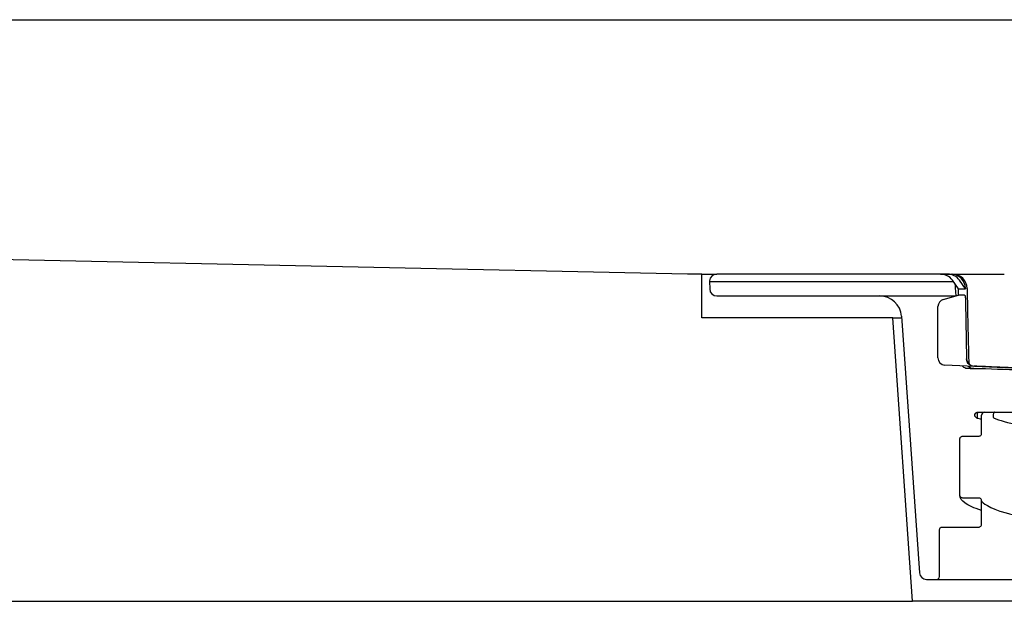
# Model space of a CAD drawing. Header units: millimetres. Extents: x -13716 to 13716, y -300 to 4365.
# Tile 7 of 12: x 1689 to 1757, y 3977 to 4017. Entities that reach past the tile are written whole.
import ezdxf

# ---------------------------------------------------------------- set-up
doc = ezdxf.new("R2010")
doc.units = ezdxf.units.MM
doc.header["$LTSCALE"] = 15
doc.layers.add('_Sichtbarkanten', color=7, linetype='Continuous', lineweight=25)

msp = doc.modelspace()

# ---------------------------------------------------------------- linework, layer by layer
at = {"layer": '_Sichtbarkanten'}
for p, q in [((1735.068, 3999.065), (909.868, 4016.565)), ((909.868, 4016.565), (2713.242, 4016.565)), ((1736.055, 3999.065), (1735.068, 3999.065)), ((1736.055, 3996.065), (1736.055, 3999.065)), ((1736.055, 3999.065), (1737.073, 3999.065)), ((1752.478, 3999.065), (1737.073, 3999.065)), ((1752.969, 3999.065), (1752.478, 3999.065)), ((1752.969, 3999.065), (1753.198, 3999.065)), ((1753.198, 3999.065), (1753.304, 3999.065)), ((1753.709, 3998.066), (1753.291, 3998.648)), ((1753.304, 3999.065), (1755.207, 3999.065)), ((1754.189, 3998.066), (1753.775, 3998.648)), ((1736.574, 3998.598), (1736.572, 3998.566)), ((1736.572, 3998.566), (1753.35, 3998.566)), ((1736.572, 3998.566), (1736.59, 3998.048)), ((1753.557, 3997.569), (1753.518, 3998.134)), ((1753.709, 3998.066), (1754.189, 3998.066)), ((1753.717, 3997.615), (1753.709, 3998.066)), ((1754.189, 3998.083), (1754.189, 3998.066)), ((1737.09, 3997.565), (1748.293, 3997.565)), ((1748.293, 3997.565), (1753.542, 3997.565)), ((1752.664, 3997.313), (1753.717, 3997.615)), ((1754.137, 3997.615), (1753.717, 3997.615)), ((1752.301, 3993.313), (1752.301, 3996.833)), ((1754.206, 3997.138), (1754.273, 3993.257)), ((1749.191, 3996.065), (1736.055, 3996.065)), ((1750.555, 3976.565), (1749.191, 3996.065)), ((1749.191, 3996.065), (1749.796, 3996.065)), ((1749.789, 3996.17), (1751.022, 3978.531)), ((1764.042, 3992.286), (1752.778, 3992.813)), ((1754.506, 3992.565), (1754.369, 3992.565)), ((1754.376, 3992.565), (1754.369, 3992.565)), ((1754.758, 3992.565), (1754.792, 3992.565)), ((1754.792, 3992.565), (1755.576, 3992.565)), ((1755.035, 3989.565), (1755.505, 3989.565)), ((1755.305, 3988.119), (1755.305, 3989.365)), ((1755.505, 3989.565), (1759.959, 3989.565)), ((1756.114, 3989.179), (1756.114, 3989.179)), ((1753.805, 3983.869), (1753.805, 3987.718)), ((1755.105, 3983.669), (1754.005, 3983.669)), ((1755.305, 3983.468), (1755.305, 3983.468)), ((1755.305, 3981.869), (1755.305, 3983.468)), ((1752.608, 3981.669), (1755.105, 3981.669)), ((1755.305, 3981.869), (1755.305, 3981.869)), ((1752.405, 3981.468), (1752.405, 3981.468)), ((1752.405, 3978.265), (1752.405, 3981.468)), ((1752.405, 3981.468), (1752.405, 3981.468)), ((1751.521, 3978.065), (1752.205, 3978.065)), ((1752.205, 3978.065), (1770.419, 3978.065)), ((897.155, 3976.565), (1750.555, 3976.565)), ((1872.555, 3976.565), (1750.555, 3976.565))]:
    msp.add_line(p, q, dxfattribs=at)
for centre, radius, start, end in [((1737.073, 3998.565), 0.5, 90, 176.27301), ((1752.478, 3998.065), 1, 35.66177, 90), ((1753.304, 3998.065), 1, 1.22209, 90.00005), ((1737.09, 3998.065), 0.5, 182, 270), ((1748.293, 3996.065), 1.5, 4, 90), ((1752.801, 3996.833), 0.5, 106, 180), ((1752.801, 3993.313), 0.5, 180, 267.31974), ((1755.505, 3989.365), 0.2, 90, 180), ((1751.521, 3978.565), 0.5, 184, 270), ((1752.205, 3978.265), 0.2, 270, 0)]:
    msp.add_arc(centre, radius, start, end, dxfattribs=at)
for centre, major_axis, ratio, start_param, end_param in [((1752.969, 3998.065), (0, 1), 0.991693, 5.334804, 6.283185), ((1753.198, 3998.065), (0, 1), 0.991693, 4.729842, 6.283185), ((1755.207, 3998.065), (0, 1), 0.940791, 0.00023, 0.000243), ((1754.79, 3993.243), (0.517, 0.012), 0.968405, 3.136113, 4.642256), ((1754.793, 3993.066), (0.517, 0.012), 0.968399, 3.833991, 4.688539), ((1753.415, 3993.065), (1, -0.012), 0.018836, 0.000594, 0.000653), ((1755.035, 3989.365), (0, 0.2), 0.188129, 0, 3.072565)]:
    msp.add_ellipse(centre, major_axis=major_axis, ratio=ratio, start_param=start_param, end_param=end_param, dxfattribs=at)
for points, knots in [([(1752.484, 3999.065), (1752.485, 3999.065), (1752.485, 3999.065), (1752.485, 3999.065), (1752.485, 3999.065), (1752.489, 3999.065), (1752.493, 3999.065), (1752.503, 3999.065), (1752.508, 3999.065), (1752.515, 3999.065), (1752.516, 3999.065), (1752.518, 3999.065), (1752.518, 3999.065), (1752.518, 3999.065), (1752.519, 3999.065), (1752.519, 3999.065), (1752.519, 3999.065), (1752.519, 3999.065), (1752.519, 3999.065), (1752.52, 3999.065), (1752.52, 3999.065), (1752.52, 3999.065), (1752.52, 3999.065), (1752.52, 3999.065), (1752.52, 3999.065), (1752.522, 3999.065), (1752.528, 3999.065), (1752.57, 3999.065), (1752.637, 3999.065), (1752.798, 3999.065), (1752.878, 3999.065), (1752.969, 3999.065)], [0, 0, 0, 0, 0.0000498, 0.0000498, 0.0001059, 0.0001059, 0.001302, 0.001302, 0.0028976, 0.0028976, 0.0033024, 0.0033024, 0.003404, 0.003404, 0.0034543, 0.0034543, 0.0035044, 0.0035044, 0.0037052, 0.0037052, 0.004104, 0.004104, 0.0048597, 0.0048597, 0.0068749, 0.0068749, 0.0315589, 0.0315589, 0.0962004, 0.0962004, 0.1393885, 0.1393885, 0.1393885, 0.1393885]), ([(1755.207, 3999.065), (1755.245, 3999.065), (1755.29, 3999.065), (1755.342, 3999.065), (1755.342, 3999.065)], [0, 0, 0, 0, 0.1428571, 0.1440819, 0.1440819, 0.1440819, 0.1440819]), ([(1755.503, 3999.065), (1755.506, 3999.065), (1755.564, 3999.065), (1755.628, 3999.065), (1755.692, 3999.065)], [0.2781904, 0.2781904, 0.2781904, 0.2781904, 0.2857143, 0.4092528, 0.4092528, 0.4092528, 0.4092528]), ([(1755.882, 3999.065), (1755.908, 3999.065), (1755.983, 3999.065), (1756.062, 3999.065), (1756.113, 3999.065)], [0.5247813, 0.5247813, 0.5247813, 0.5247813, 0.5714286, 0.6518792, 0.6518792, 0.6518792, 0.6518792]), ([(1756.408, 3999.065), (1756.451, 3999.065), (1756.597, 3999.065), (1756.75, 3999.065), (1756.862, 3999.065)], [0.7972218, 0.7972218, 0.7972218, 0.7972218, 0.8571429, 1, 1, 1, 1]), ([(1754.137, 3997.615), (1754.141, 3997.615), (1754.145, 3997.612), (1754.153, 3997.6), (1754.158, 3997.59), (1754.169, 3997.553), (1754.176, 3997.519), (1754.188, 3997.435), (1754.193, 3997.385), (1754.199, 3997.299), (1754.201, 3997.267), (1754.204, 3997.202), (1754.205, 3997.17), (1754.206, 3997.138)], [-0.0759992, -0.0759992, -0.0759992, -0.0759992, -0.06613135, -0.06613135, -0.05579541, -0.05579541, -0.03778289, -0.03778289, -0.01981545, -0.01981545, -0.00967498, -0.00967498, 0, 0, 0, 0]), ([(1754.273, 3993.257), (1754.273, 3993.253), (1754.273, 3993.249), (1754.273, 3993.242), (1754.273, 3993.238), (1754.273, 3993.234)], [-0.002286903, -0.002286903, -0.002286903, -0.002286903, -0.001152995, -0.001152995, -0.000045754, -0.000045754, -0.000045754, -0.000045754]), ([(1754.7, 3992.743), (1754.699, 3992.744), (1754.698, 3992.744), (1754.635, 3992.747), (1754.573, 3992.765), (1754.467, 3992.826), (1754.42, 3992.865), (1754.348, 3992.959), (1754.32, 3993.01), (1754.292, 3993.095), (1754.285, 3993.123), (1754.276, 3993.179), (1754.273, 3993.206), (1754.273, 3993.234)], [-0.00037655, -0.00037655, -0.00037655, -0.00037655, 0, 0, 0.02570745, 0.02570745, 0.04825969, 0.04825969, 0.0676593, 0.0676593, 0.07665584, 0.07665584, 0.08509615, 0.08509615, 0.08509615, 0.08509615]), ([(1754.369, 3992.565), (1754.345, 3992.565), (1754.321, 3992.567), (1754.274, 3992.574), (1754.251, 3992.579), (1754.177, 3992.601), (1754.128, 3992.624), (1754.043, 3992.683), (1754.006, 3992.718), (1753.975, 3992.757)], [0, 0, 0, 0, 0.00719557, 0.00719557, 0.01424586, 0.01424586, 0.03017782, 0.03017782, 0.04519188, 0.04519188, 0.04519188, 0.04519188]), ([(1754.415, 3993.054), (1754.417, 3993), (1754.427, 3992.946), (1754.45, 3992.882), (1754.455, 3992.87), (1754.461, 3992.857)], [0, 0, 0, 0, 0.01614809, 0.01614809, 0.02024581, 0.02024581, 0.02024581, 0.02024581]), ([(1755.576, 3992.565), (1756.698, 3992.532), (1758.851, 3992.467), (1761.087, 3992.4), (1762.275, 3992.364), (1762.528, 3992.357)], [0, 0, 0, 0, 0.3333333, 0.6666667, 0.7582861, 0.7582861, 0.7582861, 0.7582861]), ([(1754.981, 3989.173), (1754.961, 3989.178), (1754.941, 3989.187), (1754.906, 3989.211), (1754.89, 3989.226), (1754.864, 3989.26), (1754.853, 3989.279), (1754.839, 3989.319), (1754.835, 3989.34), (1754.835, 3989.383), (1754.838, 3989.404), (1754.85, 3989.445), (1754.86, 3989.464), (1754.884, 3989.499), (1754.9, 3989.514), (1754.934, 3989.539), (1754.953, 3989.549), (1754.983, 3989.559), (1754.993, 3989.561), (1755.014, 3989.565), (1755.025, 3989.565), (1755.035, 3989.565)], [0, 0, 0, 0, 0.00638284, 0.00638284, 0.01277597, 0.01277597, 0.01915674, 0.01915674, 0.02552525, 0.02552525, 0.03188586, 0.03188586, 0.03824605, 0.03824605, 0.04461343, 0.04461343, 0.05099278, 0.05099278, 0.05407905, 0.05407905, 0.0572414, 0.0572414, 0.0572414, 0.0572414]), ([(1755.009, 3989.167), (1754.989, 3989.17), (1754.968, 3989.176), (1754.93, 3989.195), (1754.913, 3989.208), (1754.883, 3989.238), (1754.871, 3989.256), (1754.852, 3989.294), (1754.845, 3989.315), (1754.839, 3989.357), (1754.84, 3989.379), (1754.847, 3989.42), (1754.853, 3989.44), (1754.872, 3989.477), (1754.885, 3989.494), (1754.914, 3989.524), (1754.931, 3989.536), (1754.968, 3989.555), (1754.989, 3989.561), (1755.018, 3989.565), (1755.026, 3989.565), (1755.035, 3989.565)], [0, 0, 0, 0, 0.00652247, 0.00652247, 0.01305995, 0.01305995, 0.01952521, 0.01952521, 0.02590178, 0.02590178, 0.03220809, 0.03220809, 0.03848964, 0.03848964, 0.04480014, 0.04480014, 0.0511818, 0.0511818, 0.05765007, 0.05765007, 0.06034777, 0.06034777, 0.06034777, 0.06034777]), ([(1755.009, 3989.167), (1755.011, 3989.167), (1755.018, 3989.166), (1755.027, 3989.166), (1755.032, 3989.166)], [0.890972, 0.890972, 0.890972, 0.890972, 0.9230769, 1, 1, 1, 1]), ([(1756.179, 3989.565), (1756.182, 3989.565), (1756.184, 3989.565), (1756.186, 3989.565), (1756.186, 3989.565), (1756.186, 3989.565), (1756.186, 3989.565), (1756.186, 3989.565), (1756.186, 3989.565), (1756.186, 3989.565), (1756.186, 3989.565), (1756.186, 3989.565), (1756.186, 3989.565), (1756.186, 3989.565), (1756.186, 3989.565), (1756.186, 3989.565), (1756.185, 3989.565), (1756.18, 3989.565), (1756.175, 3989.564), (1756.166, 3989.559), (1756.161, 3989.555), (1756.152, 3989.545), (1756.148, 3989.54), (1756.14, 3989.526), (1756.136, 3989.518), (1756.126, 3989.494), (1756.122, 3989.477), (1756.112, 3989.434), (1756.108, 3989.408), (1756.102, 3989.343), (1756.102, 3989.305), (1756.105, 3989.256), (1756.106, 3989.241), (1756.11, 3989.216), (1756.112, 3989.205), (1756.116, 3989.191), (1756.118, 3989.186), (1756.12, 3989.181), (1756.121, 3989.18), (1756.122, 3989.179), (1756.122, 3989.178), (1756.122, 3989.178), (1756.122, 3989.177), (1756.123, 3989.177), (1756.123, 3989.177), (1756.123, 3989.177), (1756.123, 3989.176), (1756.124, 3989.176), (1756.124, 3989.176), (1756.124, 3989.175), (1756.124, 3989.175), (1756.124, 3989.175), (1756.124, 3989.175), (1756.124, 3989.175)], [0, 0, 0, 0, 0.0101628, 0.0101628, 0.01778209, 0.01778209, 0.0200687, 0.0200687, 0.0206391, 0.0206391, 0.02090716, 0.02090716, 0.02092488, 0.02092488, 0.02093569, 0.02093569, 0.02114225, 0.02114225, 0.02341914, 0.02341914, 0.0257989, 0.0257989, 0.02807625, 0.02807625, 0.03092564, 0.03092564, 0.03630076, 0.03630076, 0.04446582, 0.04446582, 0.05642265, 0.05642265, 0.06197404, 0.06197404, 0.06678188, 0.06678188, 0.06895142, 0.06895142, 0.06944783, 0.06944783, 0.06958926, 0.06958926, 0.06965996, 0.06965996, 0.06973098, 0.06973098, 0.06980262, 0.06980262, 0.06987435, 0.06987435, 0.06994546, 0.06994546, 0.07000039, 0.07000039, 0.07000039, 0.07000039]), ([(1753.805, 3987.718), (1753.805, 3987.745), (1753.81, 3987.771), (1753.83, 3987.819), (1753.844, 3987.841), (1753.881, 3987.878), (1753.903, 3987.893), (1753.952, 3987.914), (1753.979, 3987.919), (1754.006, 3987.919)], [-0.03155283, -0.03155283, -0.03155283, -0.03155283, -0.02364152, -0.02364152, -0.01591898, -0.01591898, -0.00790713, -0.00790713, 0, 0, 0, 0]), ([(1754.006, 3987.919), (1754.189, 3987.919), (1754.373, 3987.919), (1754.739, 3987.919), (1754.922, 3987.919), (1755.105, 3987.919)], [-0.1099979, -0.1099979, -0.1099979, -0.1099979, -0.054999, -0.054999, -0.0001111, -0.0001111, -0.0001111, -0.0001111]), ([(1755.105, 3987.919), (1755.131, 3987.919), (1755.157, 3987.924), (1755.205, 3987.944), (1755.226, 3987.958), (1755.264, 3987.995), (1755.279, 3988.017), (1755.3, 3988.067), (1755.305, 3988.093), (1755.305, 3988.119)], [-0.03155736, -0.03155736, -0.03155736, -0.03155736, -0.02371829, -0.02371829, -0.01600415, -0.01600415, -0.00795813, -0.00795813, 0, 0, 0, 0]), ([(1754.005, 3983.669), (1753.979, 3983.669), (1753.953, 3983.674), (1753.905, 3983.694), (1753.883, 3983.708), (1753.846, 3983.745), (1753.831, 3983.767), (1753.81, 3983.817), (1753.805, 3983.843), (1753.805, 3983.869)], [-0.03155603, -0.03155603, -0.03155603, -0.03155603, -0.0237157, -0.0237157, -0.01600153, -0.01600153, -0.00795658, -0.00795658, 0, 0, 0, 0]), ([(1755.305, 3982.812), (1754.78, 3982.98), (1754.397, 3983.146), (1753.946, 3983.477), (1753.805, 3983.654), (1753.805, 3983.869)], [3.011733, 3.011733, 3.011733, 3.011733, 3.724034, 3.724034, 4.268832, 4.268832, 4.268832, 4.268832]), ([(1755.305, 3983.468), (1755.305, 3983.495), (1755.3, 3983.521), (1755.28, 3983.569), (1755.265, 3983.591), (1755.229, 3983.628), (1755.206, 3983.643), (1755.157, 3983.664), (1755.131, 3983.669), (1755.105, 3983.669)], [-0.03155404, -0.03155404, -0.03155404, -0.03155404, -0.02364069, -0.02364069, -0.01591774, -0.01591774, -0.00790638, -0.00790638, -0.00000002, -0.00000002, -0.00000002, -0.00000002]), ([(1755.305, 3983.468), (1755.305, 3983.372), (1755.794, 3982.979), (1758.26, 3982.29), (1760.252, 3981.925), (1762.835, 3981.564)], [0, 0, 0, 0, 1.435737, 1.435737, 2.978169, 2.978169, 2.978169, 2.978169]), ([(1752.405, 3981.468), (1752.405, 3981.495), (1752.41, 3981.521), (1752.43, 3981.569), (1752.444, 3981.591), (1752.481, 3981.628), (1752.503, 3981.643), (1752.552, 3981.664), (1752.579, 3981.669), (1752.608, 3981.669)], [-0.03155113, -0.03155113, -0.03155113, -0.03155113, -0.02364193, -0.02364193, -0.01592002, -0.01592002, -0.00790784, -0.00790784, 0, 0, 0, 0]), ([(1755.105, 3981.669), (1755.131, 3981.669), (1755.157, 3981.674), (1755.205, 3981.694), (1755.226, 3981.708), (1755.264, 3981.745), (1755.279, 3981.767), (1755.3, 3981.817), (1755.305, 3981.843), (1755.305, 3981.869)], [-0.03155725, -0.03155725, -0.03155725, -0.03155725, -0.02371829, -0.02371829, -0.01600415, -0.01600415, -0.00795813, -0.00795813, 0, 0, 0, 0])]:
    msp.add_open_spline(points, degree=3, knots=knots, dxfattribs=at)
for points in [[(1755.207, 3999.065), (1755.217, 3999.065), (1755.227, 3999.065), (1755.237, 3999.065)], [(1755.342, 3999.065), (1755.39, 3999.065), (1755.444, 3999.065), (1755.503, 3999.065)], [(1755.692, 3999.065), (1755.752, 3999.065), (1755.815, 3999.065), (1755.882, 3999.065)], [(1756.113, 3999.065), (1756.207, 3999.065), (1756.306, 3999.065), (1756.408, 3999.065)], [(1753.518, 3998.134), (1753.511, 3998.231), (1753.49, 3998.328), (1753.455, 3998.419)], [(1754.304, 3998.087), (1754.339, 3996.409), (1754.376, 3994.731), (1754.415, 3993.054)], [(1754.506, 3992.565), (1754.556, 3992.565), (1754.602, 3992.565), (1754.643, 3992.565)], [(1754.758, 3992.565), (1754.724, 3992.565), (1754.686, 3992.565), (1754.643, 3992.565)], [(1754.962, 3989.179), (1754.964, 3989.179), (1754.965, 3989.178), (1754.966, 3989.178)], [(1755.305, 3989.062), (1755.185, 3989.1), (1755.072, 3989.139), (1754.966, 3989.178)], [(1754.985, 3989.172), (1754.99, 3989.171), (1754.996, 3989.169), (1755.001, 3989.168)], [(1756.114, 3989.179), (1756.955, 3988.852), (1758.439, 3988.51), (1760.475, 3988.172)]]:
    msp.add_open_spline(points, degree=3, dxfattribs=at)
msp.add_rational_spline([(1764.967, 3992.286), (1760.342, 3992.491), (1754.765, 3992.743)], [1.21561557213, 1.13881668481, 1.05643602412], degree=2, dxfattribs=at)

doc.saveas('drawing.dxf')
